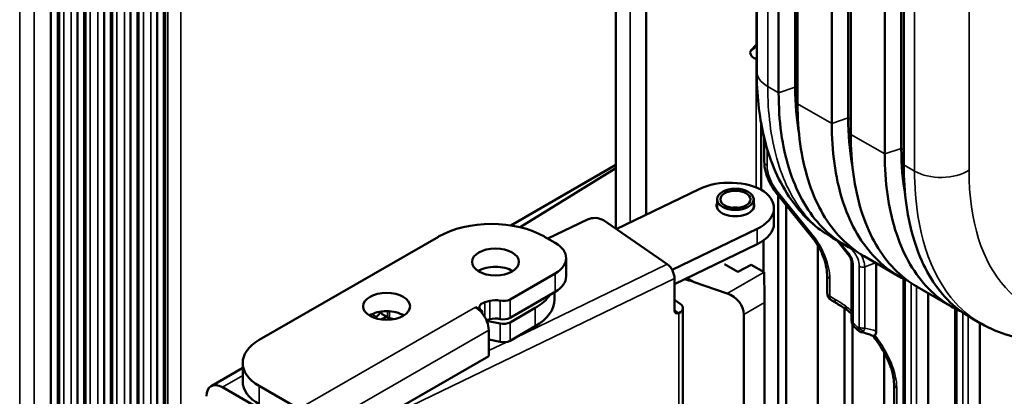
# Model space of a CAD drawing. Header units: millimetres. Extents: x 0 to 5104, y -184 to 1188.
# Tile 150 of 221: x 1429 to 1464, y 407 to 420. Entities that reach past the tile are written whole.
import ezdxf

# ---------------------------------------------------------------- set-up
doc = ezdxf.new("R2010")
doc.units = ezdxf.units.MM
doc.header["$LTSCALE"] = 2
doc.layers.add('Sichtbar (ISO)', color=7, linetype='Continuous', lineweight=50)
doc.layers.add('Sichtbar schmal (ISO)', color=7, linetype='Continuous', lineweight=35)

msp = doc.modelspace()

# ---------------------------------------------------------------- linework, layer by layer
at = {"layer": 'Sichtbar (ISO)'}
for p, q in [((1433.898, 381.885), (1433.898, 531.513)), ((1433.656, 530.925), (1433.656, 383.643)), ((1432.955, 383.774), (1432.955, 530.713)), ((1451.022, 510.533), (1451.022, 413.381)), ((1449.948, 510.013), (1449.948, 412.879)), ((1454.95, 418.486), (1454.95, 469.733)), ((1455.728, 468.965), (1455.728, 417.718)), ((1456.314, 417.913), (1456.314, 469.16)), ((1456.402, 417.328), (1456.402, 468.575)), ((1457.613, 467.876), (1457.613, 416.629)), ((1458.199, 416.824), (1458.199, 468.071)), ((1458.288, 416.24), (1458.288, 467.487)), ((1460.085, 415.736), (1460.085, 466.983)), ((1459.499, 466.787), (1459.499, 415.541)), ((1460.174, 415.151), (1460.174, 466.398)), ((1432.714, 424.619), (1432.714, 385.532)), ((1432.012, 385.663), (1432.012, 424.422)), ((1431.771, 423.866), (1431.771, 387.42)), ((1431.069, 387.552), (1431.069, 423.669)), ((1430.828, 423.113), (1430.828, 389.309)), ((1430.126, 389.44), (1430.126, 422.916)), ((1429.886, 391.404), (1429.886, 422.19)), ((1454.743, 419.217), (1454.95, 419.451)), ((1454.95, 419.374), (1454.752, 419.225)), ((1454.897, 418.937), (1454.95, 418.942)), ((1455.107, 416.633), (1455.107, 414.267)), ((1455.218, 415.277), (1455.218, 416.108)), ((1449.948, 415.154), (1446.218, 413)), ((1449.948, 415.038), (1446.546, 412.936)), ((1452.909, 414.295), (1449.963, 412.868)), ((1456.931, 412.558), (1455.645, 414.157)), ((1455.707, 414.079), (1455.707, 397.964)), ((1453.542, 413.625), (1453.542, 413.929)), ((1454.842, 413.625), (1454.842, 413.929)), ((1455.99, 413.727), (1455.99, 398.139)), ((1455.561, 413.617), (1455.561, 413.073)), ((1447.536, 412.532), (1448.941, 413.212)), ((1451.775, 411.621), (1449.504, 413.184)), ((1437.281, 408.927), (1443.645, 412.601)), ((1447.416, 412.601), (1447.793, 412.384)), ((1451.948, 411.418), (1454.966, 412.88)), ((1454.966, 412.336), (1452.033, 410.915)), ((1455.192, 412.469), (1455.192, 411.35)), ((1457.122, 398.839), (1457.122, 412.283)), ((1458.104, 412.287), (1457.633, 412.56)), ((1458.201, 411.965), (1457.802, 412.462)), ((1459.99, 411.199), (1458.765, 411.906)), ((1448.184, 411.186), (1448.184, 411.839)), ((1453.809, 411.624), (1454.285, 411.349)), ((1454.285, 411.349), (1454.756, 411.602)), ((1454.756, 411.602), (1455.209, 411.34)), ((1458.32, 409.61), (1458.32, 411.67)), ((1459.195, 411.658), (1459.195, 409.236)), ((1446.191, 410.37), (1447.793, 411.295)), ((1457.447, 410.617), (1457.447, 411.248)), ((1452.033, 409.975), (1452.033, 411.118)), ((1452.479, 411.131), (1452.726, 410.988)), ((1452.726, 410.988), (1452.68, 411.003)), ((1453.903, 410.586), (1452.726, 410.988)), ((1460.159, 411.107), (1460.159, 394.057)), ((1446.191, 409.716), (1447.793, 410.642)), ((1447.769, 410.628), (1447.769, 410.37)), ((1461.875, 410.11), (1460.651, 410.817)), ((1461.033, 393.697), (1461.033, 410.596)), ((1445.29, 410.267), (1445.467, 410.316)), ((1452.235, 410.211), (1452.033, 410.35)), ((1455.226, 406.565), (1455.226, 410.262)), ((1457.802, 410.219), (1457.613, 410.328)), ((1441.623, 409.855), (1441.623, 409.941)), ((1441.623, 409.855), (1441.833, 409.734)), ((1445.199, 409.957), (1444.961, 410.095)), ((1445.199, 409.957), (1445.199, 409.883)), ((1447.086, 410.07), (1446.19, 409.553)), ((1452.329, 410.062), (1452.329, 403.857)), ((1454.494, 406.081), (1454.494, 409.839)), ((1458.064, 410.055), (1458.064, 399.866)), ((1461.997, 410.043), (1461.997, 391.769)), ((1441.444, 409.752), (1441.376, 409.713)), ((1441.604, 409.658), (1441.8, 409.753)), ((1442.079, 409.67), (1441.904, 409.708)), ((1445.467, 409.663), (1445.351, 409.631)), ((1445.358, 409.613), (1445.838, 409.509)), ((1458.347, 409.485), (1458.347, 400.119)), ((1462.925, 409.504), (1462.536, 409.729)), ((1462.872, 409.535), (1462.872, 409.538)), ((1462.872, 391.41), (1462.872, 409.535)), ((1445.432, 409.278), (1445.432, 408.353)), ((1446.191, 408.9), (1447.086, 409.417)), ((1445.838, 408.856), (1445.432, 408.944)), ((1459.479, 401.596), (1459.479, 408.472)), ((1436.695, 408.111), (1436.695, 407.457)), ((1441.552, 406.113), (1445.432, 408.353)), ((1436.695, 407.934), (1435.579, 407.29)), ((1459.825, 407.362), (1459.825, 399.741)), ((1435.979, 407.25), (1438.148, 405.998)), ((1437.281, 407.294), (1438.695, 406.478))]:
    msp.add_line(p, q, dxfattribs=at)
msp.add_arc((1457.78, 410.617), 0.333, 180, 240, dxfattribs=at)
for centre, major_axis, ratio, start_param, end_param in [((1454.839, 419.087), (-0.082, 0.142), 0.57735, 0.069813, 2.879793), ((1453.98, 413.558), (-1.667, 0), 0.57735, 3.879735, 5.410521), ((1453.895, 413.617), (1.667, 0), 0.57735, 5.410521, 6.941306), ((1454.192, 413.711), (0.667, 0), 0.57735, 2.917517, 6.507261), ((1454.192, 413.33), (-0.533, 0), 0.57735, 4.47635, 4.948428), ((1445.53, 411.513), (-2.667, 0), 0.57735, 3.926991, 5.497787), ((1449.198, 413.035), (-0.4, 0), 0.57735, 3.839724, 5.410521), ((1453.895, 413.073), (1.667, 0), 0.57735, 5.410521, 6.283185), ((1446.85, 411.839), (1.333, 0), 0.57735, 5.497787, 7.068583), ((1451.775, 411.295), (0.174, -0.36), 0.524834, 0.825385, 2.396181), ((1458.52, 411.67), (-0.2, 0), 0.57735, 6.283132, 6.283185), ((1445.672, 411.05), (-0.833, 0), 0.57735, 3.887751, 5.537027), ((1455.209, 410.796), (0.012, -0.763), 0.015666, 0.794734, 2.364312), ((1446.85, 411.186), (1.333, 0), 0.57735, 5.497787, 6.283185), ((1452.726, 410.661), (-1.334, 0.47), 0.218386, 4.824037, 5.041808), ((1445.436, 411.023), (2.333, 0), 0.57735, 5.497787, 5.914842), ((1453.902, 410.041), (0.495, -0.468), 0.695413, 0.581133, 2.150711), ((1445.435, 410.093), (-0.333, 0), 0.57735, 5.160069, 7.068583), ((1445.672, 410.07), (0.472, 0), 0.57735, 1.211878, 2.018476), ((1445.955, 410.506), (0.333, 0), 0.57735, 4.353471, 5.497787), ((1445.436, 410.37), (2.333, 0), 0.57735, 5.497787, 6.283185), ((1451.929, 410.062), (0.4, 0), 0.57735, 5.410521, 6.981317), ((1441.806, 409.471), (-0.833, 0), 0.57735, 3.887751, 5.537027), ((1441.444, 409.959), (-0.127, -0.219), 0.57735, 0.785398, 1.797219), ((1444.961, 409.551), (0.333, -0.577), 0.57735, 1.82621, 2.356194), ((1444.961, 409.551), (0.333, -0.577), 0.57735, 0.785398, 1.82621), ((1452.186, 410.049), (-0.113, -0.165), 0.625473, 5.545399, 7.116195), ((1441.974, 409.816), (-0.2, 0), 0.57735, 0.785398, 1.211878), ((1445.672, 409.417), (-0.472, 0), 0.57735, 4.353471, 5.160069), ((1445.955, 409.853), (-0.333, 0), 0.57735, 1.211878, 2.356194), ((1445.955, 409.689), (0.333, 0), 0.57735, 4.353824, 5.496225), ((1438.695, 408.111), (-2, 0), 0.57735, 5.497787, 7.068583), ((1445.955, 409.036), (-0.333, 0), 0.57735, 1.213182, 2.3561), ((1435.979, 406.597), (-0.4, 0.693), 0.57735, 5.497787, 7.068583), ((1438.695, 407.457), (-2, 0), 0.57735, 0, 0.785398)]:
    msp.add_ellipse(centre, major_axis=major_axis, ratio=ratio, start_param=start_param, end_param=end_param, dxfattribs=at)
for centre, major_axis in [((1454.192, 413.929), (-0.65, 0)), ((1454.192, 413.929), (0.533, 0)), ((1445.672, 411.703), (-0.833, 0)), ((1441.806, 410.125), (-0.833, 0))]:
    msp.add_ellipse(centre, major_axis=major_axis, ratio=0.57735, dxfattribs=at)
for points, knots in [([(1457.401, 412.706), (1456.888, 413.046), (1456.442, 413.503), (1455.679, 414.658), (1455.384, 415.392), (1455.033, 416.901), (1454.95, 417.674), (1454.95, 418.486)], [0.059591, 0.059591, 0.059591, 0.059591, 0.472974, 0.472974, 0.959788, 0.959788, 1.391353, 1.391353, 1.391353, 1.391353]), ([(1455.728, 417.718), (1455.728, 416.719), (1455.853, 415.807), (1456.349, 414.217), (1456.717, 413.547), (1457.427, 412.768), (1457.689, 412.547), (1458.126, 412.27), (1458.283, 412.186), (1458.446, 412.113)], [0, 0, 0, 0, 0.550236, 0.550236, 1.100136, 1.100136, 1.375158, 1.375158, 1.520244, 1.520244, 1.520244, 1.520244]), ([(1458.765, 411.906), (1458.722, 411.931), (1458.68, 411.956), (1458.355, 412.162), (1458.094, 412.382), (1457.388, 413.158), (1457.023, 413.826), (1456.529, 415.417), (1456.402, 416.33), (1456.402, 417.328)], [0.787294, 0.787294, 0.787294, 0.787294, 0.827749, 0.827749, 1.102384, 1.102384, 1.652377, 1.652377, 2.20207, 2.20207, 2.20207, 2.20207]), ([(1457.613, 416.629), (1457.613, 415.631), (1457.739, 414.718), (1458.235, 413.128), (1458.602, 412.459), (1459.313, 411.679), (1459.575, 411.458), (1460.011, 411.182), (1460.168, 411.097), (1460.331, 411.025)], [0, 0, 0, 0, 0.550236, 0.550236, 1.100136, 1.100136, 1.375158, 1.375158, 1.520244, 1.520244, 1.520244, 1.520244]), ([(1460.651, 410.817), (1460.608, 410.842), (1460.566, 410.867), (1460.241, 411.073), (1459.98, 411.293), (1459.274, 412.07), (1458.909, 412.738), (1458.415, 414.328), (1458.288, 415.241), (1458.288, 416.24)], [0.787294, 0.787294, 0.787294, 0.787294, 0.827749, 0.827749, 1.102384, 1.102384, 1.652377, 1.652377, 2.20207, 2.20207, 2.20207, 2.20207]), ([(1459.499, 415.541), (1459.499, 414.542), (1459.624, 413.63), (1460.12, 412.039), (1460.488, 411.37), (1461.198, 410.591), (1461.46, 410.369), (1461.897, 410.093), (1462.054, 410.009), (1462.217, 409.936)], [0, 0, 0, 0, 0.550236, 0.550236, 1.100136, 1.100136, 1.375158, 1.375158, 1.520244, 1.520244, 1.520244, 1.520244]), ([(1455.645, 414.157), (1455.558, 414.265), (1455.48, 414.387), (1455.353, 414.638), (1455.303, 414.77), (1455.236, 415.027), (1455.218, 415.155), (1455.218, 415.277)], [0, 0, 0, 0, 0.0635516, 0.0635516, 0.1267907, 0.1267907, 0.188519, 0.188519, 0.188519, 0.188519]), ([(1462.536, 409.729), (1462.494, 409.753), (1462.451, 409.779), (1462.126, 409.985), (1461.866, 410.205), (1461.16, 410.981), (1460.795, 411.649), (1460.3, 413.24), (1460.174, 414.153), (1460.174, 415.151)], [0.787294, 0.787294, 0.787294, 0.787294, 0.827749, 0.827749, 1.102384, 1.102384, 1.652377, 1.652377, 2.20207, 2.20207, 2.20207, 2.20207]), ([(1457.447, 411.248), (1457.447, 411.345), (1457.434, 411.455), (1457.385, 411.684), (1457.348, 411.805), (1457.247, 412.055), (1457.182, 412.185), (1457.053, 412.395), (1456.993, 412.48), (1456.931, 412.558)], [0, 0, 0, 0, 0.0587082, 0.0587082, 0.118388, 0.118388, 0.1827284, 0.1827284, 0.2292313, 0.2292313, 0.2292313, 0.2292313]), ([(1458.32, 411.67), (1458.32, 411.689), (1458.318, 411.712), (1458.308, 411.76), (1458.3, 411.785), (1458.281, 411.835), (1458.27, 411.86), (1458.242, 411.909), (1458.226, 411.933), (1458.206, 411.959), (1458.204, 411.962), (1458.201, 411.965)], [0, 0, 0, 0, 0.0138526, 0.0138526, 0.02645932, 0.02645932, 0.0387897, 0.0387897, 0.05173953, 0.05173953, 0.05374872, 0.05374872, 0.05374872, 0.05374872]), ([(1458.15, 409.995), (1458.149, 409.996), (1458.147, 409.997), (1458.131, 410.011), (1458.121, 410.029), (1458.111, 410.072), (1458.11, 410.097), (1458.114, 410.125), (1458.114, 410.126), (1458.114, 410.126)], [-0.03560703, -0.03560703, -0.03560703, -0.03560703, -0.03402928, -0.03402928, -0.01650281, -0.01650281, 0, 0, 0.00029361, 0.00029361, 0.00029361, 0.00029361]), ([(1462.425, 409.851), (1462.426, 409.851), (1462.426, 409.851), (1462.426, 409.85), (1462.427, 409.85), (1462.428, 409.85)], [1.581208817, 1.581208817, 1.581208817, 1.581208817, 1.5812589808, 1.5812589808, 1.5819374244, 1.5819374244, 1.5819374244, 1.5819374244]), ([(1458.41, 409.401), (1458.387, 409.422), (1458.367, 409.448), (1458.337, 409.504), (1458.327, 409.534), (1458.322, 409.574), (1458.321, 409.584), (1458.321, 409.593)], [0.00098458, 0.00098458, 0.00098458, 0.00098458, 0.01564858, 0.01564858, 0.03015123, 0.03015123, 0.03436161, 0.03436161, 0.03436161, 0.03436161]), ([(1466.459, 408.998), (1465.592, 408.827), (1464.72, 408.849), (1463.574, 409.184), (1463.234, 409.329), (1462.916, 409.512)], [0, 0, 0, 0, 0.5472453, 0.5472453, 0.7902184, 0.7902184, 0.7902184, 0.7902184]), ([(1458.673, 409.201), (1458.651, 409.205), (1458.63, 409.213), (1458.597, 409.232), (1458.584, 409.242), (1458.572, 409.253)], [0, 0, 0, 0, 0.00982846, 0.00982846, 0.01710398, 0.01710398, 0.01710398, 0.01710398]), ([(1459.144, 409.095), (1459.153, 409.102), (1459.161, 409.11), (1459.174, 409.129), (1459.179, 409.14), (1459.191, 409.177), (1459.195, 409.206), (1459.195, 409.236)], [0.00000707, 0.00000707, 0.00000707, 0.00000707, 0.00857566, 0.00857566, 0.01692952, 0.01692952, 0.03384437, 0.03384437, 0.03384437, 0.03384437]), ([(1459.825, 407.362), (1459.825, 407.468), (1459.81, 407.59), (1459.753, 407.835), (1459.713, 407.958), (1459.607, 408.224), (1459.537, 408.368), (1459.357, 408.689), (1459.24, 408.865), (1459.104, 409.043), (1459.093, 409.058), (1459.081, 409.073)], [0, 0, 0, 0, 0.0648802, 0.0648802, 0.1253698, 0.1253698, 0.196816, 0.196816, 0.290796, 0.290796, 0.2995131, 0.2995131, 0.2995131, 0.2995131]), ([(1459.084, 409.071), (1459.088, 409.07), (1459.093, 409.07), (1459.1, 409.071), (1459.111, 409.074), (1459.126, 409.082), (1459.144, 409.095)], [0.5281076, 0.5281076, 0.5281076, 0.5281076, 0.7102697, 0.7102697, 0.7102697, 1, 1, 1, 1])]:
    msp.add_open_spline(points, degree=3, knots=knots, dxfattribs=at)
for points in [[(1456.454, 416.258), (1456.361, 416.775), (1456.314, 417.33), (1456.314, 417.913)], [(1458.34, 415.17), (1458.247, 415.686), (1458.199, 416.241), (1458.199, 416.824)], [(1460.225, 414.081), (1460.132, 414.598), (1460.085, 415.152), (1460.085, 415.736)], [(1460.558, 414.684), (1460.558, 414.684), (1460.558, 414.683), (1460.558, 414.683)], [(1457.629, 412.565), (1457.631, 412.563), (1457.634, 412.562), (1457.636, 412.56)], [(1461.058, 411.859), (1461.055, 411.863), (1461.052, 411.868), (1461.049, 411.872)], [(1458.151, 409.994), (1458.035, 410.077), (1457.918, 410.152), (1457.802, 410.219)], [(1458.32, 409.858), (1458.264, 409.906), (1458.207, 409.951), (1458.15, 409.995)], [(1458.321, 409.593), (1458.32, 409.598), (1458.32, 409.604), (1458.32, 409.61)], [(1458.416, 409.396), (1458.415, 409.396), (1458.415, 409.396), (1458.415, 409.396)], [(1458.572, 409.252), (1458.52, 409.302), (1458.468, 409.349), (1458.416, 409.396)], [(1459.084, 409.071), (1458.958, 409.129), (1458.819, 409.172), (1458.673, 409.2)]]:
    msp.add_open_spline(points, degree=3, dxfattribs=at)
at = {"layer": 'Sichtbar schmal (ISO)'}
for p, q in [((1433.956, 531.618), (1433.956, 381.585)), ((1433.013, 530.818), (1433.013, 383.474)), ((1433.168, 383.164), (1433.168, 530.949)), ((1433.438, 531.006), (1433.438, 383.194)), ((1451.012, 510.528), (1451.012, 413.376)), ((1450.456, 413.107), (1450.456, 510.259)), ((1434.033, 406.125), (1434.033, 506.697)), ((1434.501, 506.582), (1434.501, 406.235)), ((1455.341, 469.188), (1455.341, 417.941)), ((1460.555, 414.931), (1460.555, 466.178)), ((1462.489, 466.207), (1462.489, 414.96)), ((1432.071, 424.521), (1432.071, 385.363)), ((1432.225, 385.053), (1432.225, 424.645)), ((1432.495, 424.698), (1432.495, 385.082)), ((1431.282, 386.942), (1431.282, 423.891)), ((1431.552, 423.945), (1431.552, 386.971)), ((1431.128, 423.768), (1431.128, 387.251)), ((1430.339, 388.831), (1430.339, 423.138)), ((1430.609, 423.192), (1430.609, 388.86)), ((1430.185, 423.015), (1430.185, 389.14)), ((1428.776, 391.01), (1428.776, 422.269)), ((1429.292, 422.189), (1429.292, 390.93)), ((1454.928, 419.426), (1454.928, 421.661)), ((1454.95, 419.449), (1454.752, 419.225)), ((1454.928, 414.35), (1454.928, 418.94)), ((1455.728, 417.718), (1455.341, 417.941)), ((1456.314, 417.913), (1455.728, 417.718)), ((1456.314, 417.913), (1456.402, 417.866)), ((1457.613, 416.629), (1456.402, 417.328)), ((1458.199, 416.824), (1457.613, 416.629)), ((1458.199, 416.824), (1458.288, 416.778)), ((1459.499, 415.541), (1458.288, 416.24)), ((1455.315, 415.745), (1455.315, 415.141)), ((1460.085, 415.736), (1459.499, 415.541)), ((1460.085, 415.736), (1460.174, 415.689)), ((1460.555, 414.931), (1460.174, 415.151)), ((1455.669, 414.229), (1456.955, 412.631)), ((1454.966, 412.88), (1454.966, 412.336)), ((1457.894, 412.409), (1458.215, 412.009)), ((1458.388, 412.079), (1458.309, 412.178)), ((1451.775, 411.621), (1446.359, 408.997)), ((1458.379, 411.588), (1458.379, 409.528)), ((1458.593, 409.378), (1458.593, 411.553)), ((1459.166, 411.674), (1458.786, 411.523)), ((1447.793, 411.295), (1447.793, 410.642)), ((1453.903, 410.586), (1455.209, 411.34)), ((1458.786, 411.523), (1458.786, 409.348)), ((1441.972, 406.244), (1452.033, 411.118)), ((1452.467, 411.125), (1452.68, 411.003)), ((1457.544, 410.481), (1457.544, 411.112)), ((1460.217, 411.078), (1460.217, 393.975)), ((1460.431, 393.764), (1460.431, 410.955)), ((1460.624, 410.833), (1460.624, 393.734)), ((1445.29, 409.749), (1445.29, 410.267)), ((1445.467, 410.316), (1445.467, 409.663)), ((1445.838, 409.672), (1445.838, 410.326)), ((1446.191, 409.716), (1446.191, 410.37)), ((1455.226, 410.262), (1454.494, 409.839)), ((1457.733, 410.372), (1457.544, 410.481)), ((1444.961, 410.095), (1438.695, 406.478)), ((1441.282, 409.845), (1441.444, 409.752)), ((1441.833, 409.952), (1441.833, 409.734)), ((1441.904, 409.708), (1441.904, 409.949)), ((1447.086, 410.07), (1447.086, 409.417)), ((1452.186, 409.886), (1452.033, 409.991)), ((1452.186, 409.886), (1452.186, 403.68)), ((1462.056, 410.013), (1462.056, 391.688)), ((1462.27, 391.476), (1462.27, 409.898)), ((1462.463, 409.822), (1462.463, 409.82)), ((1445.838, 409.509), (1445.838, 408.856)), ((1446.191, 408.9), (1446.19, 409.553)), ((1462.463, 409.772), (1462.463, 391.446)), ((1439.656, 405.944), (1445.432, 409.278)), ((1446.064, 408.854), (1445.432, 408.548)), ((1435.979, 407.25), (1436.695, 407.663)), ((1437.281, 406.641), (1437.281, 407.294)), ((1459.922, 399.605), (1459.922, 407.225))]:
    msp.add_line(p, q, dxfattribs=at)
for centre, major_axis, ratio, start_param, end_param in [((1456.283, 418.486), (-1.333, 0), 0.57735, 0, 0.785398), ((1455.551, 415.277), (-0.333, 0), 0.57735, 0, 0.785398), ((1456.023, 414.732), (-0.501, 0.866), 0.57735, 0.784789, 1.831986), ((1461.498, 415.475), (1.333, 0), 0.57735, 3.926991, 5.550147), ((1469.636, 419.543), (4.933, 9.465), 0.546379, 2.332618, 3.554348), ((1455.905, 414.365), (-0.26, -0.209), 0.211533, 5.651237, 6.283185), ((1457.19, 412.767), (-0.26, -0.209), 0.211533, 5.651237, 6.283186), ((1456.365, 411.793), (-0.834, 1.443), 0.57735, 3.926381, 4.973579), ((1458.357, 412.091), (-0.156, -0.125), 0.211533, 5.651237, 6.283202), ((1457.943, 411.767), (-0.323, 0.437), 0.669133, 3.877299, 4.773184), ((1458.53, 412.161), (-0.156, -0.125), 0.211533, 5.267629, 5.651237), ((1458.048, 411.776), (0.404, -0.546), 0.669133, 0.735707, 1.631591), ((1458.19, 411.858), (-0.443, 0.753), 0.534814, 3.96992, 4.549822), ((1458.52, 411.67), (-0.2, 0), 0.57735, 0, 0.785398), ((1458.734, 411.634), (-0.2, 0), 0.57735, 0.785398, 1.832596), ((1457.78, 411.248), (-0.333, 0), 0.57735, 0, 0.785398), ((1457.78, 410.617), (-0.333, 0), 0.57735, 0, 0.785398), ((1457.78, 410.617), (-0.167, -0.289), 0.57735, 5.497787, 6.283185), ((1457.589, 408.543), (-2.072, 1.97), 0.545045, 4.963714, 5.12883), ((1457.969, 410.508), (-0.167, -0.289), 0.57735, 5.497787, 6.283185), ((1457.589, 408.573), (-2.072, 2.072), 0.517638, 4.871321, 4.963264), ((1458.52, 409.61), (-0.2, 0), 0.57735, 0, 0.785398), ((1458.52, 409.6), (-0.2, -0.007), 0.657676, 6.283185, 7.02532), ((1458.548, 409.702), (-0.143, -0.295), 0.328732, 5.489284, 5.585706), ((1457.589, 408.192), (-2.072, 2.072), 0.517638, 4.749401, 4.844765), ((1458.494, 409.456), (0.077, -0.131), 0.479492, 0.273971, 0.687205), ((1458.726, 409.422), (0.174, -0.098), 0.772434, 4.282657, 5.22929), ((1458.734, 409.46), (-0.2, 0), 0.57735, 0.785398, 1.832596), ((1457.911, 407.447), (-2.224, -0.921), 0.767327, 3.822075, 4.020354), ((1457.589, 408.573), (-2.072, 2.072), 0.517638, 3.619251, 4.460665), ((1460.158, 407.362), (-0.333, 0), 0.57735, 0, 0.785398)]:
    msp.add_ellipse(centre, major_axis=major_axis, ratio=ratio, start_param=start_param, end_param=end_param, dxfattribs=at)
for points, knots in [([(1455.341, 417.941), (1455.341, 417.014), (1455.449, 416.145), (1455.666, 415.375), (1455.774, 414.99), (1455.91, 414.63), (1456.073, 414.3), (1456.155, 414.135), (1456.243, 413.978), (1456.338, 413.828), (1456.386, 413.754), (1456.435, 413.681), (1456.486, 413.611), (1456.537, 413.541), (1456.597, 413.463), (1456.644, 413.407), (1456.917, 413.075), (1457.245, 412.787), (1457.629, 412.565)], [0, 0, 0, 0, 0.25, 0.25, 0.25, 0.375, 0.375, 0.375, 0.4375, 0.4375, 0.4375, 0.46875, 0.46875, 0.46875, 0.5, 0.5, 0.5, 0.6833671, 0.6833671, 0.6833671, 0.6833671]), ([(1462.918, 409.511), (1462.582, 409.706), (1462.281, 409.951), (1462.018, 410.238), (1461.056, 411.293), (1460.61, 412.897), (1460.56, 414.599), (1460.557, 414.709), (1460.555, 414.82), (1460.555, 414.931)], [0.3263794, 0.3263794, 0.3263794, 0.3263794, 0.4636454, 0.4636454, 0.4636454, 0.9674462, 0.9674462, 0.9674462, 1, 1, 1, 1]), ([(1458.415, 409.396), (1458.402, 409.408), (1458.392, 409.422), (1458.386, 409.437), (1458.378, 409.457), (1458.374, 409.481), (1458.376, 409.506)], [0.5223502, 0.5223502, 0.5223502, 0.5223502, 0.7347859, 0.7347859, 0.7347859, 1, 1, 1, 1]), ([(1458.572, 409.252), (1458.571, 409.253), (1458.571, 409.254), (1458.57, 409.254), (1458.566, 409.26), (1458.564, 409.271), (1458.567, 409.285), (1458.569, 409.299), (1458.575, 409.318), (1458.584, 409.34)], [0.4800666, 0.4800666, 0.4800666, 0.4800666, 0.5096933, 0.5096933, 0.5096933, 0.7503581, 0.7503581, 0.7503581, 1, 1, 1, 1]), ([(1458.673, 409.2), (1458.673, 409.2), (1458.674, 409.2), (1458.675, 409.2), (1458.684, 409.199), (1458.695, 409.203), (1458.707, 409.212), (1458.719, 409.222), (1458.732, 409.237), (1458.746, 409.256)], [0.4938827, 0.4938827, 0.4938827, 0.4938827, 0.5097426, 0.5097426, 0.5097426, 0.7504115, 0.7504115, 0.7504115, 1, 1, 1, 1]), ([(1458.746, 409.256), (1458.751, 409.263), (1458.755, 409.27), (1458.76, 409.278), (1458.77, 409.298), (1458.779, 409.322), (1458.786, 409.348)], [0, 0, 0, 0, 0.279278, 0.279278, 0.279278, 1, 1, 1, 1])]:
    msp.add_open_spline(points, degree=3, knots=knots, dxfattribs=at)

doc.saveas('drawing.dxf')
